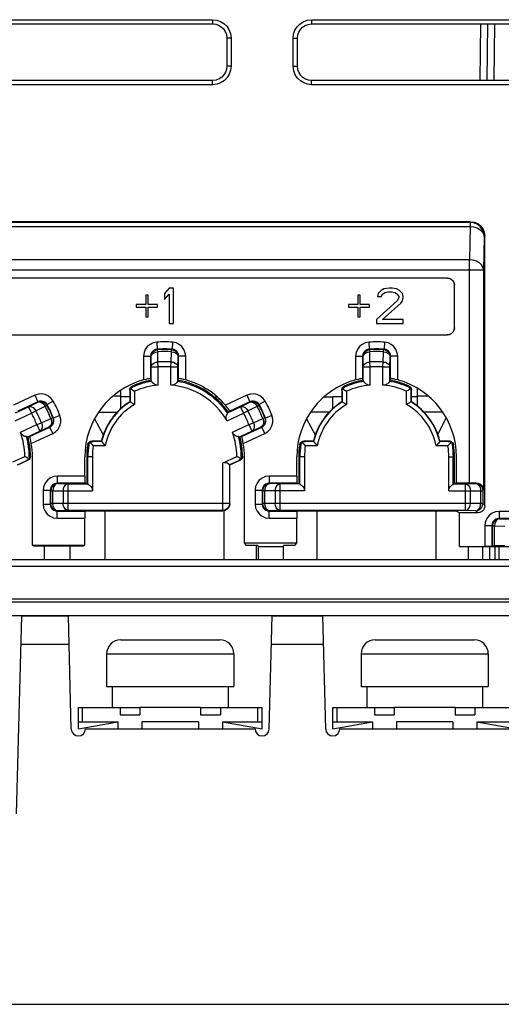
# Model space of a CAD drawing. Extents: x 35 to 410, y 33 to 287.
# Tile 7 of 65: x 68 to 79, y 72 to 96. Entities that reach past the tile are written whole.
import ezdxf

# ---------------------------------------------------------------- set-up
doc = ezdxf.new("R2010")
doc.units = 0
doc.header["$LTSCALE"] = 23.1
doc.layers.get('0').update_dxf_attribs({"linetype": 'CONTINUOUS'})
doc.layers.add('ALL_AXIS', color=7, linetype='CONTINUOUS')
doc.layers.add('ALL_FEATURES', color=7, linetype='CONTINUOUS')

msp = doc.modelspace()

# ---------------------------------------------------------------- linework, layer by layer
at = {"color": 7, "linetype": 'CONTINUOUS'}
for p, q in [((70.041, 81.065), (72.375, 81.065)), ((76.041, 81.065), (78.375, 81.065))]:
    msp.add_line(p, q, dxfattribs=at)
at = {"color": 9, "linetype": 'CONTINUOUS'}
for p, q in [((69.708, 80.732), (72.708, 80.732)), ((75.708, 80.732), (78.708, 80.732))]:
    msp.add_line(p, q, dxfattribs=at)
at = {"color": 7, "linetype": 'CONTINUOUS'}
for centre, start, end in [((70.041, 80.732), 90, 180), ((72.375, 80.732), 0, 90), ((76.041, 80.732), 90, 180), ((78.375, 80.732), 0, 90)]:
    msp.add_arc(centre, 0.333, start, end, dxfattribs=at)
at = {"layer": 'ALL_AXIS', "color": 7, "linetype": 'CONTINUOUS'}
for p, q in [((69.708, 80.732), (69.708, 79.965)), ((72.708, 80.732), (72.708, 79.965)), ((75.708, 80.732), (75.708, 79.965)), ((78.708, 80.732), (78.708, 79.965)), ((69.708, 79.965), (72.708, 79.965)), ((69.841, 79.965), (69.841, 79.465)), ((72.575, 79.965), (72.575, 79.465)), ((75.708, 79.965), (78.708, 79.965)), ((75.841, 79.965), (75.841, 79.465)), ((78.575, 79.965), (78.575, 79.465)), ((70.025, 79.465), (70.491, 79.465)), ((71.925, 79.465), (72.391, 79.465)), ((76.025, 79.465), (76.491, 79.465)), ((77.925, 79.465), (78.391, 79.465))]:
    msp.add_line(p, q, dxfattribs=at)
at = {"layer": 'ALL_FEATURES', "color": 9, "linetype": 'CONTINUOUS'}
for p, q in [((66.208, 95.699), (72.208, 95.699)), ((72.208, 95.699), (72.208, 95.599)), ((74.541, 95.699), (74.541, 95.599)), ((74.541, 95.699), (80.541, 95.699)), ((78.528, 95.599), (78.511, 94.265)), ((78.845, 94.265), (78.861, 95.599)), ((72.641, 95.265), (72.541, 95.265)), ((72.641, 95.265), (72.641, 94.599)), ((74.108, 94.599), (74.108, 95.265)), ((74.108, 95.265), (74.208, 95.265)), ((72.641, 94.599), (72.541, 94.599)), ((74.108, 94.599), (74.208, 94.599)), ((72.208, 94.165), (66.208, 94.165)), ((72.208, 94.165), (72.208, 94.265)), ((74.541, 94.165), (74.541, 94.265)), ((80.541, 94.165), (74.541, 94.165)), ((63.706, 90.918), (78.277, 90.918)), ((78.277, 90.918), (78.291, 90.932)), ((78.277, 90.918), (78.277, 90.82)), ((63.706, 90.82), (78.277, 90.82)), ((78.277, 90.82), (78.263, 90.03)), ((78.61, 90.584), (78.597, 89.794)), ((78.61, 90.584), (78.625, 90.599)), ((78.263, 90.03), (63.719, 90.03)), ((78.263, 84.765), (78.263, 90.03)), ((63.386, 89.794), (78.597, 89.794)), ((78.597, 89.794), (78.597, 84.604)), ((77.744, 89.602), (77.741, 89.599)), ((77.911, 89.435), (77.908, 89.432)), ((77.911, 88.429), (77.908, 88.432)), ((70.888, 88.089), (70.899, 87.923)), ((71.261, 88.089), (71.25, 87.923)), ((75.888, 88.089), (75.899, 87.923)), ((76.261, 88.089), (76.25, 87.923)), ((77.744, 88.262), (77.741, 88.265)), ((70.911, 87.913), (70.899, 87.923)), ((70.914, 87.864), (70.911, 87.913)), ((70.917, 87.621), (70.914, 87.864)), ((71.232, 87.621), (71.236, 87.864)), ((71.236, 87.864), (71.239, 87.913)), ((71.239, 87.913), (71.25, 87.923)), ((75.911, 87.913), (75.899, 87.923)), ((75.914, 87.864), (75.911, 87.913)), ((75.917, 87.621), (75.914, 87.864)), ((76.232, 87.621), (76.236, 87.864)), ((76.236, 87.864), (76.239, 87.913)), ((76.239, 87.913), (76.25, 87.923)), ((70.578, 87.757), (70.578, 87.199)), ((70.578, 87.757), (70.744, 87.757)), ((70.744, 87.757), (70.744, 87.23)), ((70.755, 87.747), (70.744, 87.757)), ((70.759, 87.505), (70.755, 87.747)), ((70.925, 87.505), (70.917, 87.621)), ((71.224, 87.505), (71.232, 87.621)), ((71.39, 87.505), (71.395, 87.747)), ((71.395, 87.747), (71.405, 87.757)), ((71.405, 87.23), (71.405, 87.757)), ((71.572, 87.757), (71.405, 87.757)), ((71.572, 87.199), (71.572, 87.757)), ((75.578, 87.757), (75.578, 87.199)), ((75.578, 87.757), (75.744, 87.757)), ((75.744, 87.757), (75.744, 87.23)), ((75.755, 87.747), (75.744, 87.757)), ((75.759, 87.505), (75.755, 87.747)), ((75.925, 87.505), (75.917, 87.621)), ((76.224, 87.505), (76.232, 87.621)), ((76.39, 87.505), (76.395, 87.747)), ((76.395, 87.747), (76.405, 87.757)), ((76.405, 87.23), (76.405, 87.757)), ((76.572, 87.757), (76.405, 87.757)), ((76.572, 87.199), (76.572, 87.757)), ((70.759, 87.167), (70.759, 87.505)), ((70.759, 87.505), (70.925, 87.505)), ((70.925, 87.077), (70.925, 87.505)), ((71.224, 87.077), (71.224, 87.505)), ((71.224, 87.505), (71.39, 87.505)), ((71.39, 87.167), (71.39, 87.505)), ((75.759, 87.167), (75.759, 87.505)), ((75.759, 87.505), (75.925, 87.505)), ((75.925, 87.077), (75.925, 87.505)), ((76.224, 87.077), (76.224, 87.505)), ((76.224, 87.505), (76.39, 87.505)), ((76.39, 87.167), (76.39, 87.505)), ((70.26, 86.934), (70.253, 86.961)), ((70.318, 87.025), (70.311, 87.053)), ((75.26, 86.934), (75.253, 86.961)), ((75.318, 87.025), (75.311, 87.053)), ((76.831, 87.025), (76.838, 87.053)), ((76.889, 86.934), (76.896, 86.961)), ((68.017, 86.836), (67.511, 86.6)), ((68.087, 86.685), (67.61, 86.463)), ((67.865, 86.565), (68.083, 86.671)), ((68.017, 86.836), (68.087, 86.685)), ((68.083, 86.671), (68.087, 86.685)), ((68.449, 86.695), (68.304, 86.615)), ((70.041, 86.817), (69.863, 86.817)), ((70.253, 86.799), (70.041, 86.799)), ((73.017, 86.836), (72.511, 86.6)), ((73.087, 86.685), (72.61, 86.463)), ((72.865, 86.565), (73.083, 86.671)), ((73.017, 86.836), (73.087, 86.685)), ((73.083, 86.671), (73.087, 86.685)), ((73.449, 86.695), (73.304, 86.615)), ((75.253, 86.799), (75.041, 86.799)), ((77.041, 86.799), (76.896, 86.799)), ((77.286, 86.817), (77.041, 86.817)), ((67.559, 86.423), (67.865, 86.565)), ((67.865, 86.565), (67.936, 86.414)), ((67.936, 86.414), (68.038, 86.471)), ((68.038, 86.471), (68.256, 86.577)), ((68.256, 86.577), (68.299, 86.601)), ((68.299, 86.601), (68.304, 86.615)), ((72.559, 86.423), (72.865, 86.565)), ((72.865, 86.565), (72.936, 86.414)), ((72.936, 86.414), (73.038, 86.471)), ((73.038, 86.471), (73.256, 86.577)), ((73.256, 86.577), (73.299, 86.601)), ((73.299, 86.601), (73.304, 86.615)), ((67.548, 86.234), (67.936, 86.414)), ((68.171, 86.186), (68.392, 86.285)), ((68.392, 86.285), (68.438, 86.303)), ((68.438, 86.303), (68.452, 86.297)), ((68.607, 86.357), (68.452, 86.297)), ((72.548, 86.234), (72.936, 86.414)), ((73.171, 86.186), (73.392, 86.285)), ((73.392, 86.285), (73.438, 86.303)), ((73.438, 86.303), (73.452, 86.297)), ((73.607, 86.357), (73.452, 86.297)), ((67.674, 85.963), (68.062, 86.144)), ((67.826, 85.85), (68.132, 85.993)), ((67.889, 85.864), (68.367, 86.086)), ((68.062, 86.144), (68.171, 86.186)), ((68.062, 86.144), (68.132, 85.993)), ((68.132, 85.993), (68.353, 86.091)), ((68.353, 86.091), (68.367, 86.086)), ((68.437, 85.935), (68.367, 86.086)), ((72.674, 85.963), (73.062, 86.144)), ((72.826, 85.85), (73.132, 85.993)), ((72.889, 85.864), (73.367, 86.086)), ((73.062, 86.144), (73.171, 86.186)), ((73.062, 86.144), (73.132, 85.993)), ((73.132, 85.993), (73.353, 86.091)), ((73.353, 86.091), (73.367, 86.086)), ((73.437, 85.935), (73.367, 86.086)), ((67.931, 85.699), (68.437, 85.935)), ((69.386, 85.747), (69.359, 85.754)), ((72.931, 85.699), (73.437, 85.935)), ((74.386, 85.747), (74.359, 85.754)), ((77.763, 85.747), (77.79, 85.754)), ((69.288, 85.662), (69.261, 85.669)), ((74.288, 85.662), (74.261, 85.669)), ((77.862, 85.662), (77.889, 85.669)), ((67.826, 85.3), (67.853, 85.305)), ((67.883, 85.391), (67.911, 85.396)), ((69.373, 85.382), (69.238, 85.382)), ((72.826, 85.3), (72.853, 85.305)), ((72.883, 85.391), (72.911, 85.396)), ((74.373, 85.382), (74.238, 85.382)), ((77.776, 85.382), (77.911, 85.382)), ((72.441, 85.238), (72.441, 84.116)), ((72.607, 85.196), (72.607, 84.283)), ((68.544, 84.929), (68.544, 84.762)), ((69.191, 84.929), (68.544, 84.929)), ((73.544, 84.929), (73.544, 84.762)), ((74.191, 84.929), (73.544, 84.929)), ((68.211, 84.596), (68.211, 84.268)), ((68.211, 84.596), (68.378, 84.596)), ((68.378, 84.596), (68.378, 84.268)), ((68.378, 84.596), (68.388, 84.585)), ((68.388, 84.279), (68.388, 84.585)), ((68.388, 84.585), (68.438, 84.585)), ((68.438, 84.279), (68.438, 84.585)), ((68.438, 84.585), (68.68, 84.581)), ((68.544, 84.762), (68.555, 84.752)), ((69.197, 84.762), (68.544, 84.762)), ((68.555, 84.752), (68.797, 84.748)), ((68.68, 84.581), (68.68, 84.283)), ((68.68, 84.581), (69.373, 84.581)), ((68.797, 84.116), (68.797, 84.748)), ((68.797, 84.748), (69.261, 84.748)), ((73.211, 84.596), (73.211, 84.268)), ((73.211, 84.596), (73.378, 84.596)), ((73.378, 84.596), (73.378, 84.268)), ((73.388, 84.585), (73.378, 84.596)), ((73.388, 84.279), (73.388, 84.585)), ((73.438, 84.585), (73.388, 84.585)), ((73.438, 84.279), (73.438, 84.585)), ((73.68, 84.581), (73.438, 84.585)), ((73.555, 84.752), (73.544, 84.762)), ((74.197, 84.762), (73.544, 84.762)), ((73.797, 84.748), (73.555, 84.752)), ((73.68, 84.581), (73.68, 84.283)), ((74.373, 84.581), (73.68, 84.581)), ((73.797, 84.116), (73.797, 84.748)), ((74.261, 84.748), (73.797, 84.748)), ((77.776, 84.581), (78.286, 84.581)), ((77.888, 84.748), (78.169, 84.748)), ((78.169, 84.748), (78.411, 84.752)), ((78.169, 84.116), (78.169, 84.748)), ((78.286, 84.581), (78.528, 84.585)), ((78.286, 84.283), (78.286, 84.581)), ((78.411, 84.752), (78.425, 84.766)), ((78.528, 84.585), (78.528, 84.279)), ((78.528, 84.585), (78.578, 84.585)), ((78.578, 84.585), (78.597, 84.604)), ((78.578, 84.585), (78.578, 84.279)), ((68.211, 84.268), (68.378, 84.268)), ((68.388, 84.279), (68.378, 84.268)), ((68.438, 84.279), (68.388, 84.279)), ((68.68, 84.283), (68.438, 84.279)), ((68.555, 84.112), (68.544, 84.102)), ((68.797, 84.116), (68.555, 84.112)), ((72.607, 84.283), (68.68, 84.283)), ((72.441, 84.116), (68.797, 84.116)), ((72.441, 84.116), (72.446, 84.11)), ((72.607, 84.283), (72.613, 84.277)), ((73.211, 84.268), (73.378, 84.268)), ((73.388, 84.279), (73.378, 84.268)), ((73.438, 84.279), (73.388, 84.279)), ((73.68, 84.283), (73.438, 84.279)), ((73.555, 84.112), (73.544, 84.102)), ((73.797, 84.116), (73.555, 84.112)), ((78.286, 84.283), (73.68, 84.283)), ((78.169, 84.116), (73.797, 84.116)), ((78.411, 84.112), (78.169, 84.116)), ((78.528, 84.279), (78.286, 84.283)), ((78.458, 84.065), (78.411, 84.112)), ((78.578, 84.279), (78.528, 84.279)), ((78.625, 84.232), (78.578, 84.279)), ((68.544, 83.935), (68.544, 84.102)), ((68.544, 84.102), (69.197, 84.102)), ((68.544, 83.935), (69.191, 83.935)), ((73.544, 83.935), (73.544, 84.102)), ((73.544, 84.102), (74.197, 84.102)), ((73.544, 83.935), (74.191, 83.935)), ((78.961, 84.096), (78.961, 83.929)), ((79.191, 84.096), (78.961, 84.096)), ((78.961, 83.929), (78.971, 83.919)), ((79.194, 83.929), (78.961, 83.929)), ((78.971, 83.919), (79.213, 83.914)), ((78.628, 83.762), (78.628, 83.265)), ((78.628, 83.762), (78.794, 83.762)), ((78.794, 83.762), (78.794, 83.268)), ((78.794, 83.762), (78.805, 83.752)), ((78.805, 83.279), (78.805, 83.752)), ((78.805, 83.752), (78.855, 83.752)), ((78.855, 83.281), (78.855, 83.752)), ((78.855, 83.752), (79.096, 83.748)), ((78.576, 82.965), (78.576, 83.265)), ((65.538, 82.802), (81.878, 82.802)), ((66.958, 82.031), (81.458, 82.031)), ((67.457, 81.638), (80.959, 81.638)), ((67.691, 80.965), (68.822, 80.965)), ((73.594, 80.965), (74.822, 80.965)), ((69.141, 79.132), (69.141, 79.465)), ((73.275, 79.132), (73.275, 79.465)), ((75.141, 79.132), (75.141, 79.465))]:
    msp.add_line(p, q, dxfattribs=at)
at = {"layer": 'ALL_FEATURES', "color": 7, "linetype": 'CONTINUOUS'}
for p, q in [((66.208, 95.599), (72.208, 95.599)), ((74.541, 95.599), (80.541, 95.599)), ((78.678, 94.265), (78.694, 95.599)), ((72.541, 95.265), (72.541, 94.599)), ((74.208, 94.599), (74.208, 95.265)), ((72.208, 94.265), (66.208, 94.265)), ((80.541, 94.265), (74.541, 94.265)), ((78.291, 90.932), (63.691, 90.932)), ((78.625, 84.232), (78.625, 90.599)), ((77.744, 89.602), (64.405, 89.602)), ((77.741, 89.599), (64.408, 89.599)), ((71.179, 89.365), (71.075, 89.241)), ((71.075, 89.241), (71.075, 89.099)), ((71.075, 89.099), (71.179, 89.223)), ((71.283, 89.365), (71.179, 89.365)), ((71.179, 89.223), (71.179, 88.532)), ((71.283, 88.532), (71.283, 89.365)), ((76.109, 89.241), (76.092, 89.17)), ((76.179, 89.312), (76.109, 89.241)), ((76.248, 89.348), (76.179, 89.312)), ((76.179, 89.17), (76.214, 89.223)), ((76.214, 89.223), (76.266, 89.259)), ((76.37, 89.365), (76.248, 89.348)), ((76.266, 89.259), (76.352, 89.277)), ((76.352, 89.277), (76.422, 89.277)), ((76.439, 89.365), (76.37, 89.365)), ((76.422, 89.277), (76.509, 89.259)), ((76.543, 89.348), (76.439, 89.365)), ((76.509, 89.259), (76.561, 89.223)), ((76.613, 89.312), (76.543, 89.348)), ((76.561, 89.223), (76.596, 89.17)), ((76.682, 89.241), (76.613, 89.312)), ((76.7, 89.17), (76.682, 89.241)), ((77.908, 88.432), (77.908, 89.432)), ((77.911, 88.429), (77.911, 89.435)), ((70.63, 89.201), (70.63, 88.975)), ((70.686, 89.201), (70.63, 89.201)), ((70.686, 88.975), (70.686, 89.201)), ((75.63, 89.201), (75.63, 88.975)), ((75.686, 89.201), (75.63, 89.201)), ((75.686, 88.975), (75.686, 89.201)), ((76.561, 89.064), (76.075, 88.621)), ((76.092, 89.17), (76.179, 89.17)), ((76.214, 88.621), (76.648, 89.011)), ((76.596, 89.135), (76.561, 89.064)), ((76.596, 89.17), (76.596, 89.135)), ((76.648, 89.011), (76.682, 89.064)), ((76.682, 89.064), (76.7, 89.135)), ((76.7, 89.135), (76.7, 89.17)), ((70.408, 88.975), (70.408, 88.918)), ((70.63, 88.975), (70.408, 88.975)), ((70.408, 88.918), (70.63, 88.918)), ((70.63, 88.918), (70.63, 88.691)), ((70.908, 88.975), (70.686, 88.975)), ((70.686, 88.691), (70.686, 88.918)), ((70.686, 88.918), (70.908, 88.918)), ((70.908, 88.918), (70.908, 88.975)), ((75.408, 88.975), (75.408, 88.918)), ((75.63, 88.975), (75.408, 88.975)), ((75.408, 88.918), (75.63, 88.918)), ((75.63, 88.918), (75.63, 88.691)), ((75.908, 88.975), (75.686, 88.975)), ((75.686, 88.691), (75.686, 88.918)), ((75.686, 88.918), (75.908, 88.918)), ((75.908, 88.918), (75.908, 88.975)), ((70.63, 88.691), (70.686, 88.691)), ((71.179, 88.532), (71.283, 88.532)), ((75.63, 88.691), (75.686, 88.691)), ((76.075, 88.621), (76.075, 88.532)), ((76.075, 88.532), (76.7, 88.532)), ((76.7, 88.621), (76.214, 88.621)), ((76.7, 88.532), (76.7, 88.621)), ((64.405, 88.262), (77.744, 88.262)), ((64.408, 88.265), (77.741, 88.265)), ((70.735, 87.23), (70.711, 87.228)), ((70.744, 87.23), (70.735, 87.23)), ((70.753, 87.214), (70.744, 87.23)), ((70.753, 87.214), (70.753, 87.19)), ((70.753, 87.19), (70.759, 87.167)), ((71.396, 87.19), (71.39, 87.167)), ((71.396, 87.214), (71.405, 87.23)), ((71.396, 87.19), (71.396, 87.214)), ((75.735, 87.23), (75.711, 87.228)), ((75.744, 87.23), (75.735, 87.23)), ((75.753, 87.214), (75.744, 87.23)), ((75.753, 87.19), (75.753, 87.214)), ((75.759, 87.167), (75.753, 87.19)), ((76.39, 87.167), (76.396, 87.19)), ((76.396, 87.214), (76.405, 87.23)), ((76.396, 87.214), (76.396, 87.19)), ((70.041, 86.52), (70.041, 86.955)), ((70.253, 86.961), (70.253, 86.683)), ((70.26, 86.934), (70.26, 86.679)), ((70.367, 86.93), (70.367, 86.618)), ((75.253, 86.961), (75.253, 86.683)), ((75.26, 86.934), (75.26, 86.679)), ((75.367, 86.93), (75.367, 86.618)), ((76.782, 86.618), (76.782, 86.93)), ((76.889, 86.679), (76.889, 86.934)), ((76.896, 86.683), (76.896, 86.961)), ((77.041, 86.577), (77.041, 86.992)), ((70.253, 86.683), (70.26, 86.679)), ((72.241, 86.799), (72.315, 86.799)), ((74.841, 86.799), (75.041, 86.799)), ((75.041, 86.52), (75.041, 86.799)), ((75.253, 86.683), (75.26, 86.679)), ((76.896, 86.683), (76.889, 86.679)), ((69.524, 86.441), (69.961, 86.441)), ((72.578, 86.438), (72.559, 86.423)), ((72.599, 86.448), (72.578, 86.438)), ((72.578, 86.441), (72.585, 86.441)), ((72.607, 86.471), (72.594, 86.491)), ((72.599, 86.448), (72.61, 86.463)), ((72.61, 86.463), (72.607, 86.471)), ((74.525, 86.442), (74.963, 86.442)), ((77.187, 86.442), (77.625, 86.442)), ((69.419, 86.278), (69.627, 85.902)), ((74.419, 86.278), (74.627, 85.902)), ((77.52, 85.907), (77.716, 86.3)), ((67.85, 85.855), (67.826, 85.85)), ((67.871, 85.865), (67.85, 85.855)), ((67.871, 85.865), (67.889, 85.864)), ((69.582, 85.754), (69.359, 85.754)), ((69.587, 85.747), (69.386, 85.747)), ((69.582, 85.754), (69.587, 85.747)), ((72.85, 85.855), (72.826, 85.85)), ((72.85, 85.855), (72.871, 85.865)), ((72.871, 85.865), (72.889, 85.864)), ((74.582, 85.754), (74.359, 85.754)), ((74.587, 85.747), (74.386, 85.747)), ((74.582, 85.754), (74.587, 85.747)), ((77.567, 85.754), (77.562, 85.747)), ((77.763, 85.747), (77.562, 85.747)), ((77.79, 85.754), (77.567, 85.754)), ((69.674, 85.64), (69.393, 85.64)), ((74.674, 85.64), (74.393, 85.64)), ((77.757, 85.64), (77.475, 85.64)), ((67.499, 85.265), (67.776, 85.395)), ((67.606, 85.197), (67.826, 85.3)), ((67.613, 85.193), (67.853, 85.305)), ((67.958, 83.299), (67.958, 85.382)), ((69.191, 84.929), (69.191, 85.382)), ((69.238, 85.382), (69.238, 84.754)), ((69.266, 84.734), (69.266, 85.382)), ((69.373, 85.382), (69.373, 84.581)), ((72.441, 85.238), (72.776, 85.395)), ((72.596, 85.192), (72.826, 85.3)), ((72.613, 85.193), (72.853, 85.305)), ((72.958, 83.356), (72.958, 85.382)), ((74.191, 84.929), (74.191, 85.382)), ((74.238, 85.382), (74.238, 84.754)), ((74.266, 84.734), (74.266, 85.382)), ((74.373, 85.382), (74.373, 84.581)), ((77.776, 84.581), (77.776, 85.382)), ((77.883, 84.734), (77.883, 85.382)), ((77.911, 84.754), (77.911, 85.382)), ((77.958, 84.765), (77.958, 85.382)), ((72.613, 85.193), (72.607, 85.196)), ((72.613, 84.277), (72.613, 85.193)), ((69.215, 84.754), (69.197, 84.762)), ((69.215, 84.754), (69.238, 84.754)), ((69.261, 84.748), (69.238, 84.754)), ((74.215, 84.754), (74.197, 84.762)), ((74.215, 84.754), (74.238, 84.754)), ((74.261, 84.748), (74.238, 84.754)), ((77.888, 84.748), (77.911, 84.754)), ((77.935, 84.754), (77.911, 84.754)), ((77.935, 84.754), (77.958, 84.765)), ((78.263, 84.765), (77.958, 84.765)), ((69.215, 84.11), (69.197, 84.102)), ((69.215, 84.11), (72.446, 84.11)), ((69.668, 84.11), (69.668, 82.965)), ((72.468, 84.114), (72.468, 82.965)), ((74.215, 84.11), (74.197, 84.102)), ((74.215, 84.11), (77.935, 84.11)), ((74.668, 84.11), (74.668, 82.965)), ((77.468, 84.11), (77.468, 82.965)), ((78.026, 84.065), (77.935, 84.11)), ((69.191, 83.299), (69.191, 83.935)), ((69.197, 84.102), (69.195, 84.093)), ((74.191, 83.356), (74.191, 83.935)), ((74.197, 84.102), (74.195, 84.093)), ((78.026, 83.265), (78.026, 84.065)), ((78.458, 84.065), (78.026, 84.065)), ((68.002, 83.277), (67.958, 83.299)), ((67.958, 83.299), (69.191, 83.299)), ((69.147, 83.277), (68.002, 83.277)), ((68.235, 83.277), (68.235, 82.965)), ((68.851, 82.965), (68.851, 83.277)), ((69.147, 83.277), (69.191, 83.299)), ((73.002, 83.29), (72.958, 83.356)), ((72.958, 83.356), (74.191, 83.356)), ((73.275, 83.29), (73.002, 83.29)), ((73.235, 83.29), (73.235, 82.965)), ((73.275, 83.29), (73.283, 83.265)), ((73.283, 83.265), (73.283, 82.965)), ((73.283, 83.265), (73.867, 83.265)), ((73.867, 83.265), (73.875, 83.29)), ((73.867, 83.265), (73.867, 82.965)), ((74.147, 83.29), (73.875, 83.29)), ((74.147, 83.29), (74.191, 83.356)), ((78.026, 83.265), (79.191, 83.265)), ((78.235, 83.265), (78.235, 82.965)), ((78.568, 83.265), (78.568, 82.965)), ((78.736, 83.265), (78.736, 82.965)), ((78.805, 83.279), (78.794, 83.268)), ((79.096, 83.285), (78.855, 83.281)), ((78.868, 82.965), (78.868, 83.265)), ((78.957, 83.265), (78.957, 82.965)), ((64.124, 82.965), (88.044, 82.965)), ((66.958, 81.965), (81.458, 81.965)), ((67.586, 76.961), (67.708, 81.632)), ((67.708, 81.632), (68.805, 81.632)), ((68.875, 78.961), (68.805, 81.632)), ((73.541, 78.961), (73.611, 81.632)), ((73.611, 81.632), (74.805, 81.632)), ((74.875, 78.961), (74.805, 81.632)), ((69.041, 78.965), (69.041, 79.465)), ((69.041, 79.465), (70.025, 79.465)), ((70.025, 79.465), (70.025, 79.299)), ((70.491, 79.465), (70.491, 79.299)), ((71.925, 79.465), (70.491, 79.465)), ((71.925, 79.465), (71.925, 79.299)), ((72.391, 79.465), (72.391, 79.299)), ((72.391, 79.465), (73.375, 79.465)), ((73.375, 78.965), (73.375, 79.465)), ((75.041, 78.965), (75.041, 79.465)), ((75.041, 79.465), (76.025, 79.465)), ((76.025, 79.465), (76.025, 79.299)), ((76.491, 79.465), (76.491, 79.299)), ((77.925, 79.465), (76.491, 79.465)), ((77.925, 79.465), (77.925, 79.299)), ((78.391, 79.465), (78.391, 79.299)), ((78.391, 79.465), (79.375, 79.465)), ((70.025, 79.299), (70.491, 79.299)), ((71.925, 79.299), (72.391, 79.299)), ((76.025, 79.299), (76.491, 79.299)), ((77.925, 79.299), (78.391, 79.299)), ((69.041, 79.132), (69.975, 79.132)), ((69.041, 78.965), (69.975, 79.132)), ((69.975, 79.132), (69.975, 78.965)), ((70.541, 79.132), (70.541, 78.965)), ((71.875, 79.132), (70.541, 79.132)), ((71.875, 79.132), (71.875, 78.965)), ((72.441, 79.132), (72.441, 78.965)), ((72.441, 79.132), (73.375, 78.965)), ((72.441, 79.132), (73.375, 79.132)), ((75.041, 79.132), (75.975, 79.132)), ((75.041, 78.965), (75.975, 79.132)), ((75.975, 79.132), (75.975, 78.965)), ((76.541, 79.132), (76.541, 78.965)), ((77.875, 79.132), (76.541, 79.132)), ((77.875, 79.132), (77.875, 78.965)), ((78.441, 79.132), (78.441, 78.965)), ((78.441, 79.132), (79.375, 78.965)), ((78.441, 79.132), (79.375, 79.132)), ((69.208, 78.965), (73.208, 78.965)), ((75.208, 78.965), (79.208, 78.965)), ((54.208, 72.465), (94.208, 72.465))]:
    msp.add_line(p, q, dxfattribs=at)
at = {"layer": 'ALL_FEATURES', "color": 9, "linetype": 'CONTINUOUS'}
for points in [[(72.208, 95.699), (72.303, 95.688), (72.392, 95.658), (72.472, 95.609), (72.54, 95.544), (72.593, 95.465), (72.628, 95.37), (72.641, 95.265)], [(74.108, 95.265), (74.118, 95.36), (74.149, 95.449), (74.198, 95.53), (74.263, 95.597), (74.342, 95.65), (74.436, 95.686), (74.541, 95.699)], [(72.641, 94.599), (72.631, 94.504), (72.6, 94.415), (72.551, 94.334), (72.486, 94.267), (72.408, 94.214), (72.313, 94.178), (72.208, 94.165)], [(74.541, 94.165), (74.446, 94.176), (74.358, 94.206), (74.277, 94.255), (74.209, 94.32), (74.157, 94.399), (74.121, 94.494), (74.108, 94.599)], [(78.61, 90.584), (78.599, 90.671), (78.566, 90.751), (78.513, 90.82), (78.444, 90.873), (78.363, 90.906), (78.277, 90.918)], [(78.277, 90.82), (78.363, 90.812), (78.443, 90.788), (78.511, 90.75), (78.564, 90.702), (78.598, 90.645), (78.61, 90.584)], [(78.597, 89.794), (78.584, 89.854), (78.551, 89.911), (78.498, 89.96), (78.429, 89.997), (78.349, 90.021), (78.263, 90.03)], [(70.888, 88.089), (70.806, 88.073), (70.731, 88.037), (70.667, 87.984), (70.62, 87.919), (70.589, 87.842), (70.578, 87.757)], [(71.572, 87.757), (71.561, 87.84), (71.531, 87.917), (71.482, 87.984), (71.42, 88.036), (71.346, 88.072), (71.261, 88.089)], [(75.888, 88.089), (75.806, 88.073), (75.731, 88.037), (75.667, 87.984), (75.62, 87.919), (75.589, 87.842), (75.578, 87.757)], [(76.572, 87.757), (76.561, 87.84), (76.531, 87.917), (76.482, 87.984), (76.42, 88.036), (76.346, 88.072), (76.261, 88.089)], [(70.899, 87.923), (70.858, 87.915), (70.821, 87.897), (70.789, 87.871), (70.765, 87.838), (70.75, 87.8), (70.744, 87.757)], [(70.755, 87.747), (70.762, 87.796), (70.784, 87.841), (70.818, 87.878), (70.862, 87.903), (70.911, 87.913)], [(70.755, 87.747), (70.763, 87.782), (70.786, 87.813), (70.82, 87.839), (70.865, 87.856), (70.914, 87.864)], [(71.236, 87.864), (71.285, 87.856), (71.329, 87.839), (71.364, 87.813), (71.386, 87.782), (71.395, 87.747)], [(71.239, 87.913), (71.288, 87.903), (71.331, 87.878), (71.365, 87.841), (71.387, 87.796), (71.395, 87.747)], [(71.405, 87.757), (71.4, 87.798), (71.385, 87.837), (71.36, 87.871), (71.329, 87.896), (71.292, 87.915), (71.25, 87.923)], [(75.899, 87.923), (75.858, 87.915), (75.821, 87.897), (75.789, 87.871), (75.765, 87.838), (75.75, 87.8), (75.744, 87.757)], [(75.755, 87.747), (75.762, 87.796), (75.784, 87.841), (75.818, 87.878), (75.862, 87.903), (75.911, 87.913)], [(75.755, 87.747), (75.763, 87.782), (75.786, 87.813), (75.82, 87.839), (75.865, 87.856), (75.914, 87.864)], [(76.236, 87.864), (76.285, 87.856), (76.329, 87.839), (76.364, 87.813), (76.386, 87.782), (76.395, 87.747)], [(76.239, 87.913), (76.288, 87.903), (76.331, 87.878), (76.365, 87.841), (76.387, 87.796), (76.395, 87.747)], [(76.405, 87.757), (76.4, 87.798), (76.385, 87.837), (76.36, 87.871), (76.329, 87.896), (76.292, 87.915), (76.25, 87.923)], [(70.759, 87.505), (70.767, 87.54), (70.789, 87.571), (70.824, 87.597), (70.868, 87.614), (70.917, 87.621)], [(71.232, 87.621), (71.281, 87.614), (71.325, 87.597), (71.36, 87.571), (71.382, 87.54), (71.39, 87.505)], [(75.759, 87.505), (75.767, 87.54), (75.789, 87.571), (75.824, 87.597), (75.868, 87.614), (75.917, 87.621)], [(76.232, 87.621), (76.281, 87.614), (76.325, 87.597), (76.36, 87.571), (76.382, 87.54), (76.39, 87.505)], [(68.449, 86.695), (68.4, 86.763), (68.336, 86.816), (68.261, 86.851), (68.182, 86.867), (68.099, 86.862), (68.017, 86.836)], [(68.083, 86.671), (68.131, 86.686), (68.181, 86.685), (68.228, 86.669), (68.269, 86.64), (68.299, 86.601)], [(68.083, 86.671), (68.118, 86.679), (68.156, 86.672), (68.194, 86.651), (68.228, 86.618), (68.256, 86.577)], [(68.304, 86.615), (68.279, 86.649), (68.247, 86.675), (68.209, 86.693), (68.17, 86.7), (68.128, 86.698), (68.087, 86.685)], [(73.449, 86.695), (73.4, 86.763), (73.336, 86.816), (73.261, 86.851), (73.182, 86.867), (73.099, 86.862), (73.017, 86.836)], [(73.083, 86.671), (73.131, 86.686), (73.181, 86.685), (73.228, 86.669), (73.269, 86.64), (73.299, 86.601)], [(73.083, 86.671), (73.118, 86.679), (73.156, 86.672), (73.194, 86.651), (73.228, 86.618), (73.256, 86.577)], [(73.304, 86.615), (73.279, 86.649), (73.247, 86.675), (73.209, 86.693), (73.17, 86.7), (73.128, 86.698), (73.087, 86.685)], [(67.865, 86.565), (67.9, 86.573), (67.938, 86.566), (67.976, 86.545), (68.01, 86.512), (68.038, 86.471)], [(72.865, 86.565), (72.9, 86.573), (72.938, 86.566), (72.976, 86.545), (73.01, 86.512), (73.038, 86.471)], [(68.438, 86.303), (68.449, 86.254), (68.445, 86.205), (68.427, 86.158), (68.395, 86.119), (68.353, 86.091)], [(68.392, 86.285), (68.406, 86.237), (68.409, 86.19), (68.401, 86.148), (68.381, 86.114), (68.353, 86.091)], [(68.367, 86.086), (68.402, 86.108), (68.431, 86.139), (68.451, 86.175), (68.461, 86.214), (68.462, 86.255), (68.452, 86.297)], [(68.437, 85.935), (68.508, 85.98), (68.565, 86.04), (68.605, 86.113), (68.626, 86.19), (68.628, 86.273), (68.607, 86.357)], [(73.438, 86.303), (73.449, 86.254), (73.445, 86.205), (73.427, 86.158), (73.395, 86.119), (73.353, 86.091)], [(73.392, 86.285), (73.406, 86.237), (73.409, 86.19), (73.401, 86.148), (73.381, 86.114), (73.353, 86.091)], [(73.367, 86.086), (73.402, 86.108), (73.431, 86.139), (73.451, 86.175), (73.461, 86.214), (73.462, 86.255), (73.452, 86.297)], [(73.437, 85.935), (73.508, 85.98), (73.565, 86.04), (73.605, 86.113), (73.626, 86.19), (73.628, 86.273), (73.607, 86.357)], [(68.171, 86.186), (68.185, 86.138), (68.188, 86.091), (68.179, 86.049), (68.16, 86.015), (68.132, 85.993)], [(73.171, 86.186), (73.185, 86.138), (73.188, 86.091), (73.179, 86.049), (73.16, 86.015), (73.132, 85.993)], [(68.544, 84.929), (68.462, 84.919), (68.384, 84.888), (68.319, 84.842), (68.272, 84.788), (68.239, 84.731), (68.219, 84.669), (68.211, 84.596)], [(73.544, 84.929), (73.458, 84.918), (73.377, 84.884), (73.308, 84.831), (73.256, 84.763), (73.222, 84.683), (73.211, 84.596)], [(68.544, 84.762), (68.503, 84.757), (68.464, 84.742), (68.432, 84.719), (68.408, 84.692), (68.392, 84.663), (68.382, 84.632), (68.378, 84.596)], [(68.555, 84.752), (68.503, 84.744), (68.457, 84.72), (68.42, 84.683), (68.396, 84.637), (68.388, 84.585)], [(68.555, 84.752), (68.519, 84.743), (68.486, 84.719), (68.461, 84.683), (68.444, 84.636), (68.438, 84.585)], [(68.797, 84.748), (68.761, 84.739), (68.728, 84.715), (68.702, 84.678), (68.686, 84.632), (68.68, 84.581)], [(73.544, 84.762), (73.501, 84.757), (73.46, 84.74), (73.426, 84.713), (73.4, 84.679), (73.383, 84.639), (73.378, 84.596)], [(73.388, 84.585), (73.396, 84.637), (73.42, 84.683), (73.457, 84.72), (73.503, 84.744), (73.555, 84.752)], [(73.438, 84.585), (73.444, 84.636), (73.461, 84.683), (73.486, 84.719), (73.519, 84.743), (73.555, 84.752)], [(73.68, 84.581), (73.686, 84.632), (73.703, 84.678), (73.728, 84.715), (73.761, 84.739), (73.797, 84.748)], [(78.169, 84.748), (78.205, 84.739), (78.237, 84.715), (78.263, 84.678), (78.28, 84.632), (78.286, 84.581)], [(78.411, 84.752), (78.462, 84.744), (78.509, 84.72), (78.546, 84.683), (78.569, 84.637), (78.578, 84.585)], [(78.411, 84.752), (78.447, 84.743), (78.479, 84.719), (78.505, 84.683), (78.522, 84.636), (78.528, 84.585)], [(68.211, 84.268), (68.222, 84.182), (68.256, 84.101), (68.309, 84.032), (68.377, 83.98), (68.457, 83.946), (68.544, 83.935)], [(68.378, 84.268), (68.383, 84.225), (68.4, 84.184), (68.427, 84.15), (68.461, 84.124), (68.501, 84.107), (68.544, 84.102)], [(68.555, 84.112), (68.503, 84.12), (68.457, 84.144), (68.42, 84.181), (68.396, 84.227), (68.388, 84.279)], [(68.555, 84.112), (68.519, 84.121), (68.486, 84.145), (68.461, 84.181), (68.444, 84.228), (68.438, 84.279)], [(68.797, 84.116), (68.761, 84.125), (68.728, 84.149), (68.703, 84.186), (68.686, 84.232), (68.68, 84.283)], [(72.607, 84.283), (72.599, 84.231), (72.575, 84.185), (72.538, 84.148), (72.492, 84.124), (72.441, 84.116)], [(73.211, 84.268), (73.222, 84.182), (73.256, 84.101), (73.309, 84.032), (73.377, 83.98), (73.457, 83.946), (73.544, 83.935)], [(73.378, 84.268), (73.383, 84.225), (73.4, 84.184), (73.427, 84.15), (73.461, 84.124), (73.501, 84.107), (73.544, 84.102)], [(73.555, 84.112), (73.503, 84.12), (73.457, 84.144), (73.42, 84.181), (73.396, 84.227), (73.388, 84.279)], [(73.555, 84.112), (73.519, 84.121), (73.486, 84.145), (73.461, 84.181), (73.444, 84.228), (73.438, 84.279)], [(73.797, 84.116), (73.761, 84.125), (73.728, 84.149), (73.703, 84.186), (73.686, 84.232), (73.68, 84.283)], [(78.169, 84.116), (78.205, 84.125), (78.237, 84.149), (78.263, 84.186), (78.28, 84.232), (78.286, 84.283)], [(78.411, 84.112), (78.447, 84.121), (78.479, 84.145), (78.505, 84.181), (78.522, 84.228), (78.528, 84.279)], [(78.411, 84.112), (78.462, 84.12), (78.509, 84.144), (78.546, 84.181), (78.569, 84.227), (78.578, 84.279)], [(78.961, 84.096), (78.879, 84.086), (78.801, 84.055), (78.736, 84.008), (78.688, 83.954), (78.656, 83.898), (78.636, 83.835), (78.628, 83.762)], [(78.961, 83.929), (78.92, 83.924), (78.881, 83.909), (78.848, 83.885), (78.825, 83.858), (78.808, 83.83), (78.798, 83.799), (78.794, 83.762)], [(78.971, 83.919), (78.92, 83.91), (78.873, 83.887), (78.836, 83.85), (78.813, 83.803), (78.805, 83.752)], [(78.971, 83.919), (78.936, 83.91), (78.903, 83.886), (78.877, 83.849), (78.861, 83.803), (78.855, 83.752)]]:
    msp.add_lwpolyline(points, dxfattribs=at)
at = {"layer": 'ALL_FEATURES', "color": 7, "linetype": 'CONTINUOUS'}
for points in [[(72.208, 95.599), (72.281, 95.591), (72.349, 95.567), (72.411, 95.529), (72.464, 95.48), (72.504, 95.419), (72.531, 95.346), (72.541, 95.265)], [(74.208, 95.265), (74.216, 95.338), (74.239, 95.407), (74.277, 95.469), (74.327, 95.521), (74.388, 95.561), (74.46, 95.589), (74.541, 95.599)], [(72.541, 94.599), (72.533, 94.526), (72.51, 94.457), (72.472, 94.395), (72.422, 94.343), (72.362, 94.303), (72.289, 94.275), (72.208, 94.265)], [(74.541, 94.265), (74.468, 94.273), (74.4, 94.297), (74.338, 94.334), (74.286, 94.384), (74.245, 94.445), (74.218, 94.518), (74.208, 94.599)], [(78.291, 90.932), (78.378, 90.921), (78.458, 90.887), (78.527, 90.834), (78.58, 90.765), (78.613, 90.685), (78.625, 90.599)], [(77.908, 89.432), (77.9, 89.484), (77.876, 89.53), (77.839, 89.567), (77.793, 89.59), (77.741, 89.599)], [(77.744, 89.602), (77.796, 89.593), (77.842, 89.57), (77.879, 89.533), (77.903, 89.486), (77.911, 89.435)], [(77.741, 88.265), (77.793, 88.273), (77.839, 88.297), (77.876, 88.334), (77.9, 88.38), (77.908, 88.432)], [(77.911, 88.429), (77.903, 88.378), (77.879, 88.331), (77.842, 88.294), (77.796, 88.271), (77.744, 88.262)], [(70.711, 87.228), (70.675, 87.221), (70.629, 87.211), (70.578, 87.199)], [(70.773, 87.165), (70.763, 87.166), (70.759, 87.167)], [(70.925, 87.077), (70.888, 87.078), (70.853, 87.087), (70.82, 87.105), (70.793, 87.131), (70.773, 87.165)], [(71.377, 87.165), (71.356, 87.131), (71.329, 87.105), (71.297, 87.087), (71.261, 87.078), (71.224, 87.077)], [(71.39, 87.167), (71.387, 87.166), (71.377, 87.165)], [(71.438, 87.228), (71.414, 87.23), (71.405, 87.23)], [(71.572, 87.199), (71.521, 87.211), (71.474, 87.221), (71.438, 87.228)], [(75.711, 87.228), (75.675, 87.221), (75.629, 87.211), (75.578, 87.199)], [(75.773, 87.165), (75.763, 87.166), (75.759, 87.167)], [(75.925, 87.077), (75.888, 87.078), (75.853, 87.087), (75.82, 87.105), (75.793, 87.131), (75.773, 87.165)], [(76.377, 87.165), (76.356, 87.131), (76.329, 87.105), (76.296, 87.087), (76.261, 87.078), (76.224, 87.077)], [(76.39, 87.167), (76.387, 87.166), (76.377, 87.165)], [(76.438, 87.228), (76.414, 87.23), (76.405, 87.23)], [(76.572, 87.199), (76.521, 87.211), (76.474, 87.221), (76.438, 87.228)], [(70.253, 86.961), (70.257, 86.99), (70.269, 87.016), (70.288, 87.037), (70.311, 87.053)], [(70.26, 86.934), (70.265, 86.964), (70.279, 86.991)], [(70.279, 86.991), (70.296, 87.011), (70.318, 87.025)], [(70.279, 86.991), (70.323, 86.96), (70.367, 86.93)], [(75.253, 86.961), (75.257, 86.99), (75.269, 87.016), (75.288, 87.037), (75.311, 87.053)], [(75.26, 86.934), (75.265, 86.964), (75.279, 86.991)], [(75.279, 86.991), (75.296, 87.011), (75.318, 87.025)], [(75.279, 86.991), (75.323, 86.96), (75.367, 86.93)], [(76.871, 86.991), (76.826, 86.96), (76.782, 86.93)], [(76.831, 87.025), (76.853, 87.011), (76.871, 86.991)], [(76.838, 87.053), (76.862, 87.037), (76.88, 87.016), (76.892, 86.99), (76.896, 86.961)], [(76.871, 86.991), (76.885, 86.964), (76.889, 86.934)], [(70.26, 86.679), (70.314, 86.648), (70.367, 86.618)], [(75.26, 86.679), (75.314, 86.648), (75.367, 86.618)], [(76.889, 86.679), (76.835, 86.648), (76.782, 86.618)], [(72.594, 86.491), (72.573, 86.521), (72.544, 86.559), (72.511, 86.6)], [(72.548, 86.234), (72.533, 86.268), (72.526, 86.304), (72.529, 86.341), (72.541, 86.377), (72.563, 86.409)], [(72.563, 86.409), (72.56, 86.419), (72.559, 86.423)], [(67.819, 85.862), (67.779, 85.866), (67.744, 85.88), (67.714, 85.901), (67.691, 85.93), (67.674, 85.963)], [(67.826, 85.85), (67.823, 85.853), (67.819, 85.862)], [(67.901, 85.833), (67.893, 85.856), (67.889, 85.864)], [(67.931, 85.699), (67.921, 85.751), (67.911, 85.797), (67.901, 85.833)], [(69.261, 85.669), (69.269, 85.696), (69.284, 85.72), (69.306, 85.738), (69.332, 85.75), (69.359, 85.754)], [(69.32, 85.72), (69.34, 85.735), (69.362, 85.744), (69.386, 85.747)], [(69.587, 85.747), (69.631, 85.692), (69.674, 85.64)], [(72.819, 85.862), (72.779, 85.866), (72.744, 85.88), (72.714, 85.901), (72.691, 85.93), (72.674, 85.963)], [(72.826, 85.85), (72.823, 85.853), (72.819, 85.862)], [(72.901, 85.833), (72.893, 85.856), (72.889, 85.864)], [(72.931, 85.699), (72.921, 85.751), (72.911, 85.797), (72.901, 85.833)], [(74.261, 85.669), (74.269, 85.696), (74.284, 85.72), (74.306, 85.738), (74.332, 85.75), (74.359, 85.754)], [(74.32, 85.72), (74.34, 85.735), (74.362, 85.744), (74.386, 85.747)], [(74.587, 85.747), (74.631, 85.692), (74.674, 85.64)], [(77.562, 85.747), (77.519, 85.692), (77.475, 85.64)], [(77.763, 85.747), (77.787, 85.744), (77.81, 85.735), (77.829, 85.72)], [(77.79, 85.754), (77.818, 85.75), (77.844, 85.738), (77.865, 85.72), (77.881, 85.696), (77.889, 85.669)], [(69.288, 85.662), (69.294, 85.683), (69.305, 85.703), (69.32, 85.72)], [(69.32, 85.72), (69.357, 85.679), (69.393, 85.64)], [(74.288, 85.662), (74.294, 85.683), (74.305, 85.703), (74.32, 85.72)], [(74.32, 85.72), (74.357, 85.679), (74.393, 85.64)], [(77.829, 85.72), (77.793, 85.679), (77.757, 85.64)], [(77.829, 85.72), (77.845, 85.703), (77.856, 85.683), (77.862, 85.662)], [(67.869, 85.34), (67.823, 85.368), (67.776, 85.395)], [(67.869, 85.34), (67.851, 85.316), (67.826, 85.3)], [(67.911, 85.396), (67.908, 85.368), (67.896, 85.342), (67.877, 85.32), (67.853, 85.305)], [(67.883, 85.391), (67.88, 85.365), (67.869, 85.34)], [(72.869, 85.34), (72.822, 85.368), (72.776, 85.395)], [(72.869, 85.34), (72.851, 85.316), (72.826, 85.3)], [(72.911, 85.396), (72.908, 85.368), (72.896, 85.342), (72.877, 85.32), (72.853, 85.305)], [(72.883, 85.391), (72.88, 85.365), (72.869, 85.34)], [(72.441, 85.238), (72.48, 85.251), (72.516, 85.253), (72.549, 85.244), (72.576, 85.223), (72.596, 85.192)], [(72.596, 85.192), (72.604, 85.195), (72.607, 85.196)], [(69.191, 84.929), (69.192, 84.878), (69.192, 84.832), (69.194, 84.795), (69.195, 84.771), (69.197, 84.762)], [(74.191, 84.929), (74.192, 84.878), (74.192, 84.832), (74.194, 84.795), (74.195, 84.771), (74.197, 84.762)], [(69.261, 84.748), (69.264, 84.744), (69.266, 84.734)], [(69.266, 84.734), (69.303, 84.713), (69.333, 84.686), (69.355, 84.653), (69.369, 84.617), (69.373, 84.581)], [(74.261, 84.748), (74.264, 84.744), (74.266, 84.734)], [(74.266, 84.734), (74.303, 84.713), (74.333, 84.686), (74.355, 84.653), (74.369, 84.618), (74.373, 84.581)], [(77.776, 84.581), (77.781, 84.617), (77.794, 84.653), (77.816, 84.686), (77.846, 84.713), (77.883, 84.734)], [(77.883, 84.734), (77.886, 84.744), (77.888, 84.748)], [(78.425, 84.766), (78.347, 84.765), (78.263, 84.765)], [(78.425, 84.766), (78.475, 84.759), (78.522, 84.737), (78.56, 84.703), (78.586, 84.658), (78.597, 84.604)], [(72.613, 84.277), (72.605, 84.225), (72.581, 84.179), (72.544, 84.142), (72.498, 84.118), (72.446, 84.11)], [(78.625, 84.232), (78.617, 84.18), (78.593, 84.134), (78.556, 84.097), (78.51, 84.073), (78.458, 84.065)], [(69.195, 84.093), (69.194, 84.069), (69.192, 84.032), (69.192, 83.986), (69.191, 83.935)], [(74.195, 84.093), (74.194, 84.069), (74.192, 84.032), (74.192, 83.986), (74.191, 83.935)], [(78.794, 83.268), (78.785, 83.267), (78.761, 83.266), (78.725, 83.266), (78.678, 83.265), (78.628, 83.265)], [(78.855, 83.281), (78.828, 83.28), (78.811, 83.279), (78.805, 83.279)]]:
    msp.add_lwpolyline(points, dxfattribs=at)
at = {"layer": 'ALL_FEATURES', "color": 9, "linetype": 'CONTINUOUS'}
for centre, radius, start, end in [((71.075, 85.382), 2.714, 86.0536, 93.9464), ((76.075, 85.382), 2.714, 86.0536, 93.9464), ((71.075, 85.382), 2.547, 86.0536, 93.9464), ((71.075, 85.382), 2.537, 86.2905, 93.7095), ((71.075, 85.382), 2.487, 86.2905, 93.7095), ((76.075, 85.382), 2.547, 86.0536, 93.9464), ((76.075, 85.382), 2.537, 86.2905, 93.7095), ((76.075, 85.382), 2.487, 86.2905, 93.7095), ((71.075, 85.382), 2.245, 85.9801, 94.0199), ((76.075, 85.382), 2.245, 85.9801, 94.0199), ((71.075, 85.382), 2.128, 85.9801, 94.0199), ((76.075, 85.382), 2.128, 85.9801, 94.0199), ((66.075, 85.382), 2.714, 21.0536, 28.9464), ((71.075, 85.382), 2.714, 21.0536, 28.9464), ((66.075, 85.382), 2.245, 20.9801, 29.0199), ((66.075, 85.382), 2.487, 21.2905, 28.7095), ((66.075, 85.382), 2.537, 21.2905, 28.7095), ((66.075, 85.382), 2.547, 21.0536, 28.9464), ((71.075, 85.382), 2.245, 20.9801, 29.0199), ((71.075, 85.382), 2.487, 21.2905, 28.7095), ((71.075, 85.382), 2.537, 21.2905, 28.7095), ((71.075, 85.382), 2.547, 21.0536, 28.9464), ((66.075, 85.382), 2.128, 20.9801, 29.0199), ((71.075, 85.382), 2.128, 20.9801, 29.0199)]:
    msp.add_arc(centre, radius, start, end, dxfattribs=at)
at = {"layer": 'ALL_FEATURES', "color": 7, "linetype": 'CONTINUOUS'}
for centre, radius, start, end in [((71.075, 85.382), 1.883, 105.3049, 180), ((71.075, 85.382), 1.837, 100.0873, 114.5543), ((71.075, 85.382), 1.809, 99.6062, 114.7256), ((71.075, 85.382), 1.809, 34.6062, 80.3938), ((71.075, 85.382), 1.837, 35.0873, 79.9127), ((71.075, 85.382), 1.883, 40.3049, 74.6951), ((76.075, 85.382), 1.883, 105.3049, 180), ((76.075, 85.382), 1.837, 100.0873, 114.5543), ((76.075, 85.382), 1.809, 99.6062, 114.7256), ((76.075, 85.382), 1.809, 65.2744, 80.3938), ((76.075, 85.382), 1.837, 65.4457, 79.9127), ((76.075, 85.382), 1.883, 0, 74.6951), ((71.075, 85.382), 1.702, 95.0294, 114.5697), ((71.075, 85.382), 1.702, 30.0294, 84.9706), ((76.075, 85.382), 1.702, 95.0294, 114.5697), ((76.075, 85.382), 1.702, 65.4303, 84.9706), ((71.075, 85.382), 1.538, 122.2854, 166.0179), ((71.075, 85.382), 1.531, 122.1435, 166.2193), ((76.075, 85.382), 1.538, 122.2854, 166.0179), ((76.075, 85.382), 1.531, 122.1435, 166.2193), ((76.075, 85.382), 1.531, 13.7807, 57.8565), ((76.075, 85.382), 1.538, 13.9821, 57.7146), ((71.075, 85.382), 1.424, 119.7894, 169.5803), ((76.075, 85.382), 1.424, 119.7894, 169.5803), ((76.075, 85.382), 1.424, 10.4197, 60.2106), ((66.075, 85.382), 1.702, 0.4303, 19.9706), ((66.075, 85.382), 1.809, 0.2744, 15.3938), ((66.075, 85.382), 1.837, 0.4457, 14.9127), ((71.075, 85.382), 1.702, 0.4303, 19.9706), ((71.075, 85.382), 1.809, 0.2744, 15.3938), ((71.075, 85.382), 1.837, 0.4457, 14.9127), ((66.075, 85.382), 1.883, 0, 9.6951), ((71.075, 85.382), 1.837, 170.9972, 180), ((71.075, 85.382), 1.809, 171.0857, 180), ((71.075, 85.382), 1.702, 171.2939, 180), ((71.075, 85.382), 1.883, 0, 9.6951), ((76.075, 85.382), 1.837, 170.9972, 180), ((76.075, 85.382), 1.809, 171.0857, 180), ((76.075, 85.382), 1.702, 171.2939, 180), ((76.075, 85.382), 1.702, 0, 8.7061), ((76.075, 85.382), 1.809, 0, 8.9143), ((76.075, 85.382), 1.837, 0, 9.0028), ((69.041, 78.965), 0.167, 181.5, 0.01), ((73.375, 78.965), 0.167, 179.99, 358.5), ((75.041, 78.965), 0.167, 181.5, 0.01)]:
    msp.add_arc(centre, radius, start, end, dxfattribs=at)

doc.saveas('drawing.dxf')
